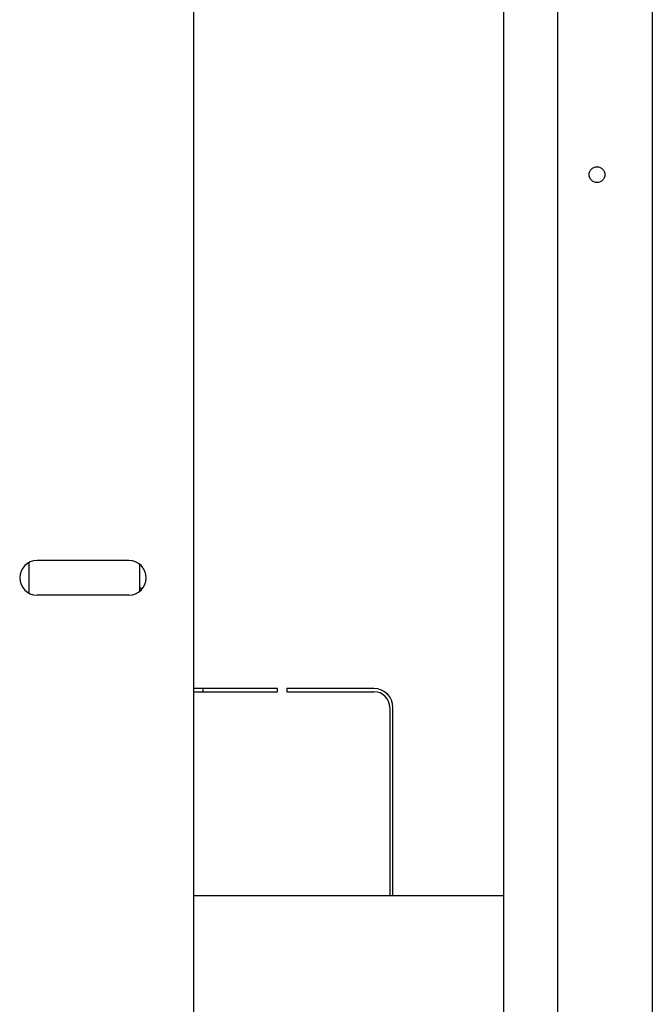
# Model space of a CAD drawing. Extents: x -72 to 51457, y 0 to 26838.
# Tile 17 of 203: x 5860 to 6060, y 8043 to 8354. Entities that reach past the tile are written whole.
import ezdxf

# ---------------------------------------------------------------- set-up
doc = ezdxf.new("R2010")
doc.units = 0
doc.header["$LTSCALE"] = 12
doc.linetypes.add('SOLID_THIN', pattern=[0])
doc.layers.get('0').update_dxf_attribs({"linetype": 'CONTINUOUS'})

# ---------------------------------------------------------------- blocks, each defined once
blk = doc.blocks.new('Vela_Drauf')
at = {"color": 7, "linetype": 'SOLID_THIN', "lineweight": 25}
for p, q in [((6012.76, 9374.68), (6012.76, 7752.68)), ((5914.76, 7740.68), (5914.76, 9364.68)), ((6029.76, 9357.68), (6029.76, 7769.68)), ((6059.76, 8517.68), (6059.76, 7799.68)), ((5894.26, 8183.18), (5865.26, 8183.18)), ((5862.76, 8172.78), (5862.76, 8182.58)), ((5897.76, 8173.44), (5897.76, 8181.93)), ((5897.76, 8174.61), (5898.33, 8174.28)), ((5894.26, 8172.18), (5865.26, 8172.18)), ((5941.26, 8142.68), (5914.76, 8142.68)), ((5917.76, 8141.68), (5917.76, 8142.68)), ((5941.26, 8141.68), (5941.26, 8142.68)), ((5971.76, 8142.68), (5944.26, 8142.68)), ((5944.26, 8142.68), (5944.26, 8141.68)), ((5914.76, 8141.68), (5941.26, 8141.68)), ((5944.26, 8141.68), (5971.76, 8141.68)), ((5976.76, 8136.68), (5976.76, 8077.18)), ((5977.76, 8077.18), (5977.76, 8136.68)), ((6012.76, 8077.18), (5914.76, 8077.18))]:
    blk.add_line(p, q, dxfattribs=at)
blk.add_lwpolyline([(5897.76, 8174.56), (5897.93, 8174.43), (5898.39, 8174.05)], dxfattribs=at)
blk.add_circle((6042.26, 8305.18), 2.5, dxfattribs=at)
for centre, radius, start, end in [((5865.26, 8177.68), 5.5, 90, 270), ((5894.26, 8177.68), 5.5, 270, 90), ((5971.76, 8136.68), 6, 0, 90), ((5971.76, 8136.68), 5, 0, 90)]:
    blk.add_arc(centre, radius, start, end, dxfattribs=at)

msp = doc.modelspace()

# ---------------------------------------------------------------- block references
at = {"lineweight": 0}
msp.add_blockref('Vela_Drauf', (0, 0), dxfattribs=at)

doc.saveas('drawing.dxf')
